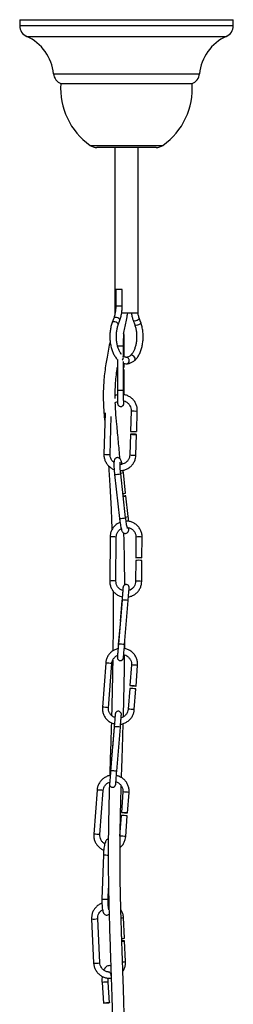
# Model space of a CAD drawing. Header units: millimetres. Extents: x 425 to 1011, y 286 to 740.
# Tile 38 of 41: x 950 to 968, y 483 to 566. Entities that reach past the tile are written whole.
import ezdxf

# ---------------------------------------------------------------- set-up
doc = ezdxf.new("R2010")
doc.units = ezdxf.units.MM

msp = doc.modelspace()

# ---------------------------------------------------------------- linework, layer by layer
at = {"color": 7, "linetype": 'Continuous', "lineweight": 25}
for p, q in [((949.831, 566.243), (949.831, 565.741)), ((949.831, 566.243), (967.831, 566.243)), ((967.831, 565.741), (967.831, 566.243)), ((953.295, 560.843), (964.366, 560.843)), ((961.327, 555.443), (956.334, 555.443)), ((957.857, 555.443), (957.857, 541.443)), ((959.805, 541.443), (959.805, 555.443)), ((957.923, 543.443), (957.923, 542.043)), ((958.469, 543.443), (957.923, 543.443)), ((958.469, 542.043), (958.469, 543.443)), ((959.805, 541.443), (958.411, 541.443)), ((957.758, 541.034), (957.626, 540.667)), ((958.139, 540.481), (958.272, 540.849)), ((959.39, 540.849), (959.522, 540.481)), ((960.036, 540.667), (959.903, 541.034)), ((958.586, 537.803), (958.586, 538.669)), ((958.632, 537.782), (958.633, 538.648)), ((958.066, 537.543), (958.064, 534.93)), ((958.584, 534.93), (958.585, 537.365)), ((959.147, 537.864), (959.144, 537.861)), ((958.63, 534.908), (958.631, 536.661)), ((958.631, 536.901), (958.631, 537.205)), ((959.222, 533.214), (959.168, 531.469)), ((959.688, 531.453), (959.742, 533.198)), ((957.037, 533.047), (956.927, 529.545)), ((957.447, 529.529), (957.546, 532.714)), ((959.16, 531.23), (959.106, 529.479)), ((959.626, 529.463), (959.68, 531.214)), ((957.825, 527.83), (958.241, 524.115)), ((958.757, 524.173), (958.342, 527.888)), ((958.758, 526.251), (958.564, 527.986)), ((958.98, 524.271), (958.785, 526.012)), ((957.45, 522.551), (957.418, 518.819)), ((957.938, 518.815), (957.97, 522.547)), ((959.629, 522.538), (959.613, 520.795)), ((960.133, 520.79), (960.149, 522.533)), ((959.611, 520.555), (959.596, 518.806)), ((960.116, 518.801), (960.131, 520.551)), ((958.453, 517.229), (958.151, 513.502)), ((958.444, 517.181), (958.303, 515.44)), ((958.67, 513.46), (958.971, 517.187)), ((958.284, 515.201), (958.142, 513.454)), ((958.284, 515.201), (958.289, 515.202)), ((958.682, 513.12), (958.69, 513.708)), ((957.075, 511.899), (956.797, 508.169)), ((957.315, 508.131), (957.594, 511.86)), ((959.249, 511.737), (959.119, 509.995)), ((959.637, 509.956), (959.767, 511.698)), ((959.101, 509.755), (958.971, 508.007)), ((959.489, 507.968), (959.62, 509.717)), ((957.796, 506.526), (957.494, 502.799)), ((957.787, 506.478), (957.646, 504.737)), ((958.012, 502.757), (958.314, 506.484)), ((957.626, 504.498), (957.485, 502.751)), ((957.626, 504.498), (957.632, 504.499)), ((956.352, 501.177), (956.074, 497.447)), ((956.593, 497.409), (956.871, 501.138)), ((958.526, 501.015), (958.396, 499.273)), ((958.915, 499.234), (959.045, 500.976)), ((958.378, 499.033), (958.248, 497.285)), ((958.767, 497.247), (958.897, 498.995)), ((956.887, 495.699), (956.764, 491.962)), ((957.283, 491.944), (957.315, 492.886)), ((957.339, 491.688), (957.282, 491.687)), ((955.883, 490.287), (956.062, 486.561)), ((956.582, 486.586), (956.402, 490.312)), ((958.66, 488.667), (958.576, 490.408)), ((958.756, 486.681), (958.671, 488.428)), ((956.768, 484.92), (956.886, 483.178)), ((957.404, 483.213), (957.287, 484.955))]:
    msp.add_line(p, q, dxfattribs=at)
at = {"color": 8, "linetype": 'Continuous', "lineweight": 25}
for p, q in [((949.831, 565.741), (967.831, 565.741)), ((950.417, 564.831), (967.245, 564.831)), ((952.684, 561.667), (964.978, 561.667)), ((955.754, 555.628), (961.907, 555.628)), ((958.469, 542.043), (957.923, 542.043)), ((958.444, 517.181), (958.449, 517.182)), ((957.787, 506.478), (957.792, 506.479)), ((957.284, 491.973), (957.331, 491.971))]:
    msp.add_line(p, q, dxfattribs=at)
at = {"color": 8, "linetype": 'Continuous', "lineweight": 25, "flags": 128}
for points in [[(958.139, 540.482), (958.141, 540.517), (958.111, 540.574), (958.046, 540.632), (957.956, 540.681), (957.855, 540.713), (957.758, 540.725), (957.68, 540.713), (957.633, 540.681), (957.626, 540.667)], [(958.272, 540.849), (958.274, 540.884), (958.243, 540.941), (958.178, 540.999), (958.088, 541.048), (957.987, 541.08), (957.89, 541.092), (957.812, 541.08), (957.765, 541.048), (957.758, 541.034)], [(959.903, 541.034), (959.905, 540.999), (959.875, 540.941), (959.81, 540.884), (959.72, 540.835), (959.619, 540.802), (959.522, 540.791), (959.444, 540.802), (959.397, 540.835), (959.39, 540.848)], [(960.036, 540.667), (960.038, 540.632), (960.008, 540.574), (959.943, 540.517), (959.853, 540.468), (959.752, 540.435), (959.655, 540.424), (959.577, 540.435), (959.53, 540.468), (959.523, 540.48)], [(959.495, 537.442), (959.526, 537.476), (959.555, 537.557), (959.549, 537.652), (959.508, 537.747), (959.438, 537.828), (959.35, 537.882), (959.258, 537.901), (959.175, 537.882), (959.147, 537.864)], [(958.67, 513.46), (958.67, 513.46), (958.65, 513.464), (958.594, 513.47), (958.511, 513.478), (958.412, 513.487), (958.312, 513.494), (958.228, 513.5), (958.171, 513.503), (958.151, 513.502), (958.151, 513.502)], [(958.012, 502.757), (958.012, 502.757), (957.993, 502.761), (957.937, 502.767), (957.853, 502.775), (957.754, 502.784), (957.655, 502.791), (957.571, 502.797), (957.514, 502.8), (957.494, 502.799), (957.494, 502.799)], [(956.768, 484.92), (956.768, 484.92), (956.789, 484.924)]]:
    msp.add_lwpolyline(points, dxfattribs=at)
at = {"color": 7, "linetype": 'Continuous', "lineweight": 25, "flags": 128}
for points in [[(958.585, 536.903), (958.609, 536.902), (958.631, 536.901), (958.613, 536.9), (958.585, 536.9)], [(959.416, 531.233), (959.316, 531.235), (959.233, 531.235), (959.178, 531.233), (959.161, 531.23), (959.182, 531.225), (959.24, 531.22), (959.325, 531.215), (959.425, 531.211), (959.524, 531.209), (959.607, 531.208), (959.662, 531.21), (959.68, 531.214), (959.659, 531.219), (959.601, 531.224), (959.515, 531.229), (959.416, 531.233)], [(958.555, 525.978), (958.6, 525.983), (958.69, 525.995), (958.754, 526.005), (958.784, 526.011), (958.774, 526.014), (958.727, 526.011), (958.65, 526.005), (958.553, 525.995)], [(959.883, 520.775), (959.783, 520.777), (959.696, 520.781), (959.637, 520.787), (959.614, 520.794), (959.63, 520.8), (959.683, 520.805), (959.765, 520.809), (959.864, 520.809), (959.964, 520.807), (960.05, 520.803), (960.11, 520.797), (960.133, 520.791), (960.117, 520.784), (960.064, 520.779), (959.982, 520.776), (959.883, 520.775)], [(958.308, 515.438), (958.303, 515.44), (958.308, 515.441)], [(959.381, 509.973), (959.282, 509.981), (959.197, 509.987), (959.14, 509.992), (959.119, 509.995), (959.138, 509.994), (959.193, 509.99), (959.276, 509.985), (959.375, 509.977), (959.475, 509.97), (959.56, 509.963), (959.617, 509.958), (959.637, 509.956), (959.619, 509.957), (959.563, 509.96), (959.48, 509.966), (959.381, 509.973)], [(957.651, 504.736), (957.646, 504.737), (957.651, 504.738)], [(958.658, 499.251), (958.559, 499.259), (958.474, 499.266), (958.417, 499.27), (958.396, 499.273), (958.415, 499.272), (958.47, 499.269), (958.554, 499.263), (958.653, 499.256), (958.752, 499.248), (958.837, 499.241), (958.894, 499.236), (958.915, 499.234), (958.896, 499.235), (958.841, 499.238), (958.757, 499.244), (958.658, 499.251)], [(958.437, 488.399), (958.497, 488.403), (958.584, 488.41), (958.645, 488.419), (958.671, 488.427), (958.657, 488.433), (958.606, 488.437), (958.525, 488.437), (958.427, 488.434)], [(956.906, 483.182), (956.963, 483.187), (957.047, 483.194), (957.146, 483.201), (957.246, 483.207), (957.329, 483.212), (957.385, 483.214), (957.404, 483.213), (957.384, 483.209), (957.327, 483.203), (957.243, 483.196), (957.144, 483.189), (957.044, 483.183), (956.961, 483.179), (956.905, 483.177), (956.886, 483.178), (956.906, 483.182)]]:
    msp.add_lwpolyline(points, dxfattribs=at)
at = {"color": 7, "linetype": 'Continuous', "lineweight": 25}
for centre, radius, start, end in [((950.831, 565.741), 1, 180, 245.56129), ((966.831, 565.741), 1, 294.43871, 0), ((948.804, 561.281), 3.899, 5.6827, 65.56129), ((968.858, 561.281), 3.899, 114.43871, 174.3173), ((953.679, 561.766), 1, 185.6827, 247.44597), ((963.983, 561.766), 1, 292.55403, 354.3173), ((959.174, 560.428), 5.893, 175.96232, 234.52544), ((958.487, 560.428), 5.893, 305.47456, 4.03768), ((956.334, 556.443), 1, 234.52544, 270), ((961.327, 556.443), 1, 270, 305.47456), ((958.811, 537.419), 0.249, 270.64593, 5.34472), ((958.816, 537.414), 0.245, 273.32465, 6.71018), ((958.595, 536.248), 0.415, 84.99132, 91.36911), ((959.496, 533.647), 2.202, 261.43094, 274.99177), ((958.431, 527.654), 1.441, 273.90254, 283.15125), ((959.86, 519.203), 1.375, 78.60419, 100.40416), ((958.492, 498.095), 11.677, 84.45663, 87.00842), ((957.769, 487.373), 11.677, 84.45663, 87.00842), ((958.463, 489.301), 0.663, 267.09461, 287.25835)]:
    msp.add_arc(centre, radius, start, end, dxfattribs=at)
at = {"color": 8, "linetype": 'Continuous', "lineweight": 25}
for centre, radius, start, end in [((958.315, 528.746), 9.927, 88.43469, 91.43003), ((958.597, 538.238), 0.412, 85.06738, 91.23967), ((958.286, 537.71), 0.29, 308.12386, 18.54442), ((958.317, 525.578), 9.355, 88.36485, 91.55004), ((958.596, 534.518), 0.392, 85.03082, 91.15507), ((959.551, 535.396), 2.207, 261.44885, 274.98233), ((957.253, 531.651), 2.131, 261.20377, 275.21894), ((959.434, 531.657), 2.202, 261.43094, 274.99177), ((957.783, 530.541), 2.711, 270.8874, 281.89266), ((958.237, 529.386), 1.438, 273.9213, 283.1483), ((958.198, 526.835), 2.72, 270.90114, 281.86994), ((958.652, 525.675), 1.442, 273.90543, 283.14653), ((957.698, 521.158), 1.415, 78.9184, 100.08995), ((959.877, 521.185), 1.375, 78.60419, 100.40416), ((957.666, 517.422), 1.419, 78.95262, 100.0713), ((959.845, 517.454), 1.375, 78.60031, 100.40513), ((958.333, 512.523), 4.708, 82.20232, 88.53442), ((956.435, 499.824), 12.091, 84.50041, 86.96464), ((958.639, 500.076), 11.677, 84.45663, 87.00842), ((956.155, 496.078), 12.108, 84.50268, 86.96353), ((958.361, 496.343), 11.68, 84.45662, 87.00769), ((957.675, 501.82), 4.708, 82.20232, 88.53442), ((955.712, 489.102), 12.091, 84.50041, 86.96464), ((957.917, 489.354), 11.677, 84.45663, 87.00842), ((955.433, 485.356), 12.108, 84.50268, 86.96353), ((957.359, 482.05), 15.261, 84.70932, 86.48163), ((957.36, 502.282), 6.6, 265.88944, 269.40191), ((957.222, 497.968), 6.024, 265.63394, 270.581), ((956.079, 491.609), 1.336, 261.53602, 283.97174), ((958.395, 490.986), 0.606, 268.08401, 287.36274), ((956.259, 487.88), 1.334, 261.5199, 284.00119), ((958.544, 487.365), 0.715, 266.23035, 287.21079), ((957.343, 480.067), 4.889, 90.6593, 96.51577)]:
    msp.add_arc(centre, radius, start, end, dxfattribs=at)
at = {"color": 7, "linetype": 'Continuous', "lineweight": 25}
for points, knots in [([(957.923, 542.043), (957.922, 541.986), (957.92, 541.818), (957.89, 541.543), (957.833, 541.261), (957.78, 541.101), (957.758, 541.034)], [0, 0, 0, 0, 0.160164, 0.468667, 0.776343, 1, 1, 1, 1]), ([(958.272, 540.849), (958.291, 540.907), (958.348, 541.074), (958.416, 541.374), (958.462, 541.719), (958.467, 541.944), (958.469, 542.043)], [0, 0, 0, 0, 0.160458, 0.462669, 0.763834, 1, 1, 1, 1]), ([(958.59, 539.697), (958.624, 539.865), (958.731, 540.387), (958.849, 540.968), (958.922, 541.383), (958.933, 541.443)], [0, 0, 0, 0, 0.29075, 0.898819, 1, 1, 1, 1]), ([(959.241, 541.443), (959.261, 541.331), (959.298, 541.124), (959.361, 540.936), (959.39, 540.849)], [0, 0, 0, 0, 0.5371911, 1, 1, 1, 1]), ([(959.903, 541.034), (959.887, 541.081), (959.843, 541.21), (959.813, 541.355), (959.794, 541.447)], [0, 0, 0, 0, 0.366409, 1, 1, 1, 1]), ([(957.626, 540.667), (957.606, 540.609), (957.549, 540.441), (957.48, 540.141), (957.433, 539.77), (957.423, 539.39), (957.449, 539.013), (957.511, 538.648), (957.608, 538.305), (957.74, 537.99), (957.905, 537.717), (958.035, 537.559), (958.109, 537.493), (958.112, 537.491)], [0, 0, 0, 0, 0.055334, 0.159552, 0.263409, 0.367044, 0.470692, 0.574551, 0.678867, 0.783919, 0.88992, 0.996756, 1, 1, 1, 1]), ([(959.495, 537.442), (959.533, 537.477), (959.64, 537.573), (959.795, 537.772), (959.95, 538.048), (960.074, 538.366), (960.165, 538.715), (960.22, 539.083), (960.239, 539.462), (960.222, 539.84), (960.168, 540.209), (960.1, 540.483), (960.049, 540.629), (960.036, 540.667)], [0, 0, 0, 0, 0.055632, 0.154981, 0.255998, 0.357894, 0.45949, 0.560675, 0.661594, 0.762468, 0.863505, 0.964922, 1, 1, 1, 1]), ([(958.422, 537.959), (958.387, 538.001), (958.308, 538.095), (958.197, 538.304), (958.098, 538.566), (958.025, 538.863), (957.981, 539.184), (957.969, 539.517), (957.99, 539.849), (958.041, 540.16), (958.098, 540.366), (958.134, 540.466), (958.139, 540.481)], [0, 0, 0, 0, 0.0886339, 0.199387, 0.3104006, 0.4223044, 0.535016, 0.6482381, 0.7616271, 0.8747596, 0.9809845, 1, 1, 1, 1]), ([(958.633, 538.648), (958.633, 538.694), (958.633, 538.828), (958.631, 539.046), (958.629, 539.283), (958.625, 539.484), (958.62, 539.643), (958.617, 539.725), (958.611, 539.772), (958.608, 539.788)], [0, 0, 0, 0, 0.085454, 0.248983, 0.412906, 0.577168, 0.742306, 0.910426, 1, 1, 1, 1]), ([(959.522, 540.481), (959.539, 540.434), (959.586, 540.296), (959.644, 540.041), (959.684, 539.718), (959.692, 539.385), (959.667, 539.054), (959.61, 538.74), (959.526, 538.454), (959.417, 538.207), (959.295, 538.013), (959.201, 537.91), (959.153, 537.868), (959.145, 537.862)], [0, 0, 0, 0, 0.05404, 0.157874, 0.262367, 0.367294, 0.472335, 0.577083, 0.681182, 0.784309, 0.88626, 0.98293, 1, 1, 1, 1]), ([(957.449, 539.102), (957.403, 538.877), (957.312, 538.426), (957.193, 537.779), (957.085, 537.133), (956.996, 536.501), (956.928, 535.862), (956.882, 535.19), (956.866, 534.465), (956.888, 533.67), (956.939, 532.89), (956.986, 532.374), (957.008, 532.127)], [0, 0, 0, 0, 0.093144, 0.185953, 0.265659, 0.35667, 0.442708, 0.524884, 0.632122, 0.748756, 0.880035, 1, 1, 1, 1]), ([(958.586, 538.669), (958.586, 538.715), (958.587, 538.847), (958.588, 539.061), (958.591, 539.292), (958.595, 539.485), (958.599, 539.618), (958.603, 539.689), (958.604, 539.698), (958.604, 539.701)], [0, 0, 0, 0, 0.0908658, 0.2646804, 0.4386189, 0.6120678, 0.7842343, 0.924642, 1, 1, 1, 1]), ([(958.847, 537.715), (958.824, 537.718), (958.757, 537.725), (958.67, 537.753), (958.603, 537.802), (958.586, 537.814)], [0, 0, 0, 0, 0.272202, 0.817013, 1, 1, 1, 1]), ([(959.145, 537.862), (959.12, 537.842), (959.044, 537.784), (958.932, 537.731), (958.851, 537.72), (958.815, 537.715)], [0, 0, 0, 0, 0.218896, 0.649674, 1, 1, 1, 1]), ([(959.059, 537.443), (959.059, 537.445), (959.059, 537.477), (959.049, 537.54), (959.01, 537.621), (958.95, 537.681), (958.891, 537.712), (958.854, 537.712), (958.843, 537.712)], [0, 0, 0, 0, 0.014097, 0.236939, 0.459783, 0.682581, 0.905255, 1, 1, 1, 1]), ([(958.847, 537.17), (958.898, 537.175), (959.031, 537.19), (959.239, 537.265), (959.4, 537.365), (959.482, 537.432), (959.495, 537.442)], [0, 0, 0, 0, 0.219938, 0.575425, 0.934037, 1, 1, 1, 1]), ([(957.877, 534.259), (957.876, 534.582), (957.875, 535.113), (957.937, 535.908), (957.999, 536.462), (958.05, 536.793), (958.065, 536.894)], [0, 0, 0, 0, 0.3846193, 0.6310248, 0.8879003, 1, 1, 1, 1]), ([(958.585, 537.216), (958.648, 537.198), (958.724, 537.176), (958.801, 537.171), (958.815, 537.17)], [0, 0, 0, 0, 0.82775, 1, 1, 1, 1]), ([(958.064, 534.93), (958.064, 534.884), (958.064, 534.75), (958.065, 534.533), (958.067, 534.296), (958.071, 534.093), (958.075, 533.937), (958.081, 533.848), (958.084, 533.806), (958.094, 533.76), (958.111, 533.712), (958.147, 533.657), (958.208, 533.603), (958.291, 533.569), (958.385, 533.566), (958.467, 533.594), (958.527, 533.638), (958.565, 533.685), (958.587, 533.728), (958.598, 533.762), (958.604, 533.786), (958.608, 533.813), (958.613, 533.857), (958.616, 533.921), (958.619, 534.005), (958.62, 534.034)], [0, 0, 0, 0, 0.045939, 0.133849, 0.221972, 0.310277, 0.399053, 0.489431, 0.539377, 0.558909, 0.575152, 0.598673, 0.625373, 0.655928, 0.687632, 0.717296, 0.74127, 0.761672, 0.778892, 0.792611, 0.805271, 0.823159, 0.863749, 0.953466, 1, 1, 1, 1]), ([(958.6, 533.878), (958.6, 533.879), (958.6, 533.882), (958.597, 533.925), (958.593, 534.019), (958.589, 534.175), (958.586, 534.381), (958.584, 534.619), (958.584, 534.807), (958.584, 534.91), (958.584, 534.93)], [0, 0, 0, 0, 0.047243, 0.152781, 0.294992, 0.457914, 0.627014, 0.797908, 0.960743, 1, 1, 1, 1]), ([(958.628, 534.568), (958.629, 534.643), (958.63, 534.755), (958.63, 534.871), (958.63, 534.908)], [0, 0, 0, 0, 0.6788362, 1, 1, 1, 1]), ([(958.065, 534.546), (958.06, 534.545), (957.995, 534.536), (957.935, 534.506), (957.88, 534.479)], [0, 0, 0, 0, 0.078829, 1, 1, 1, 1]), ([(957.89, 533.89), (957.905, 533.904), (957.964, 533.96), (958.041, 533.987), (958.098, 534.008)], [0, 0, 0, 0, 0.25024, 1, 1, 1, 1]), ([(959.742, 533.198), (959.742, 533.254), (959.741, 533.408), (959.688, 533.656), (959.569, 533.925), (959.393, 534.161), (959.172, 534.355), (958.913, 534.492), (958.712, 534.564), (958.6, 534.57), (958.585, 534.57)], [0, 0, 0, 0, 0.086248, 0.234581, 0.383101, 0.531616, 0.68013, 0.828646, 0.977168, 1, 1, 1, 1]), ([(958.593, 534.044), (958.593, 534.044), (958.67, 534.036), (958.812, 533.962), (958.996, 533.827), (959.132, 533.638), (959.214, 533.429), (959.22, 533.283), (959.222, 533.214)], [0, 0, 0, 0, 0.002023, 0.205566, 0.409143, 0.612759, 0.816407, 1, 1, 1, 1]), ([(958.275, 529.167), (958.236, 529.649), (958.154, 530.64), (958.028, 531.94), (957.926, 533.014), (957.9, 533.654), (957.889, 533.909)], [0, 0, 0, 0, 0.296666, 0.610345, 0.844635, 1, 1, 1, 1]), ([(956.927, 529.545), (956.928, 529.489), (956.929, 529.335), (956.982, 529.087), (957.101, 528.819), (957.276, 528.581), (957.499, 528.393), (957.675, 528.281), (957.778, 528.252), (957.787, 528.249)], [0, 0, 0, 0, 0.102273, 0.278166, 0.45428, 0.63039, 0.806498, 0.982608, 1, 1, 1, 1]), ([(957.777, 528.851), (957.744, 528.875), (957.649, 528.943), (957.539, 529.106), (957.456, 529.314), (957.45, 529.46), (957.447, 529.529)], [0, 0, 0, 0, 0.1545, 0.445869, 0.737283, 1, 1, 1, 1]), ([(958.454, 528.702), (958.446, 528.741), (958.423, 528.851), (958.387, 528.974), (958.348, 529.072), (958.296, 529.154), (958.219, 529.219), (958.12, 529.256), (958.011, 529.25), (957.919, 529.207), (957.857, 529.145), (957.819, 529.079), (957.796, 529.009), (957.779, 528.915), (957.77, 528.776), (957.77, 528.573), (957.78, 528.337), (957.798, 528.082), (957.816, 527.911), (957.825, 527.83)], [0, 0, 0, 0, 0.050138, 0.141292, 0.214635, 0.261178, 0.29751, 0.334676, 0.372472, 0.408686, 0.43981, 0.470974, 0.50941, 0.566271, 0.658762, 0.744096, 0.833744, 0.921351, 1, 1, 1, 1]), ([(959.106, 529.479), (959.103, 529.444), (959.096, 529.334), (959.039, 529.152), (958.914, 528.958), (958.74, 528.803), (958.531, 528.709), (958.374, 528.667), (958.294, 528.676), (958.29, 528.677)], [0, 0, 0, 0, 0.082713, 0.26396, 0.44564, 0.627289, 0.808911, 0.990518, 1, 1, 1, 1]), ([(958.316, 528.157), (958.321, 528.157), (958.423, 528.15), (958.623, 528.194), (958.898, 528.294), (959.143, 528.457), (959.349, 528.668), (959.503, 528.918), (959.601, 529.188), (959.618, 529.374), (959.626, 529.463)], [0, 0, 0, 0, 0.007529, 0.151037, 0.294553, 0.438075, 0.581599, 0.72512, 0.868637, 1, 1, 1, 1]), ([(957.32, 528.558), (957.361, 527.971), (957.447, 526.735), (957.537, 524.915), (957.578, 523.678), (957.596, 523.14)], [0, 0, 0, 0, 0.33864, 0.712368, 1, 1, 1, 1]), ([(958.342, 527.888), (958.337, 527.932), (958.323, 528.061), (958.305, 528.272), (958.292, 528.501), (958.289, 528.686), (958.292, 528.809), (958.3, 528.875), (958.301, 528.878), (958.301, 528.879)], [0, 0, 0, 0, 0.0958896, 0.2792391, 0.4621506, 0.6429645, 0.8001986, 0.9312822, 1, 1, 1, 1]), ([(958.564, 527.986), (958.559, 528.033), (958.551, 528.101), (958.542, 528.167), (958.539, 528.188)], [0, 0, 0, 0, 0.680333, 1, 1, 1, 1]), ([(958.241, 524.115), (958.246, 524.069), (958.262, 523.933), (958.292, 523.715), (958.332, 523.479), (958.375, 523.276), (958.418, 523.126), (958.457, 523.029), (958.508, 522.947), (958.585, 522.881), (958.685, 522.845), (958.794, 522.851), (958.885, 522.894), (958.948, 522.956), (958.986, 523.022), (959.009, 523.092), (959.026, 523.183), (959.03, 523.275), (959.033, 523.331)], [0, 0, 0, 0, 0.049619, 0.14465, 0.240233, 0.336957, 0.436823, 0.517176, 0.568166, 0.60797, 0.648688, 0.690096, 0.729771, 0.76387, 0.798012, 0.840122, 0.902417, 1, 1, 1, 1]), ([(958.923, 523.266), (958.923, 523.267), (958.921, 523.27), (958.903, 523.319), (958.877, 523.419), (958.843, 523.577), (958.808, 523.784), (958.779, 523.99), (958.763, 524.123), (958.757, 524.173)], [0, 0, 0, 0, 0.064324, 0.184478, 0.335007, 0.509245, 0.69527, 0.886321, 1, 1, 1, 1]), ([(959.016, 523.872), (959.012, 523.924), (959.003, 524.053), (958.989, 524.189), (958.98, 524.271)], [0, 0, 0, 0, 0.403496, 1, 1, 1, 1]), ([(958.285, 523.778), (958.241, 523.762), (958.107, 523.712), (957.91, 523.566), (957.709, 523.352), (957.56, 523.098), (957.468, 522.827), (957.456, 522.64), (957.45, 522.551)], [0, 0, 0, 0, 0.088019, 0.273589, 0.459171, 0.64475, 0.830315, 1, 1, 1, 1]), ([(957.97, 522.547), (957.972, 522.581), (957.977, 522.692), (958.029, 522.875), (958.151, 523.069), (958.276, 523.199), (958.365, 523.241), (958.385, 523.251)], [0, 0, 0, 0, 0.121725, 0.388486, 0.655824, 0.923038, 1, 1, 1, 1]), ([(960.149, 522.533), (960.147, 522.59), (960.142, 522.743), (960.084, 522.99), (959.959, 523.255), (959.778, 523.487), (959.552, 523.675), (959.291, 523.808), (959.034, 523.883), (958.865, 523.883), (958.795, 523.884)], [0, 0, 0, 0, 0.07954, 0.21632, 0.353263, 0.490194, 0.627118, 0.764044, 0.900982, 1, 1, 1, 1]), ([(958.894, 523.357), (958.924, 523.356), (959.03, 523.351), (959.201, 523.277), (959.388, 523.143), (959.528, 522.96), (959.615, 522.752), (959.624, 522.607), (959.629, 522.538)], [0, 0, 0, 0, 0.0731619, 0.2619968, 0.4509204, 0.6399383, 0.8290275, 1, 1, 1, 1]), ([(958.69, 518.506), (958.683, 519.149), (958.667, 520.561), (958.638, 522.023), (958.608, 522.824), (958.606, 522.88)], [0, 0, 0, 0, 0.437606, 0.960372, 1, 1, 1, 1]), ([(957.418, 518.819), (957.419, 518.763), (957.424, 518.609), (957.483, 518.363), (957.608, 518.098), (957.788, 517.865), (958.014, 517.679), (958.247, 517.552), (958.409, 517.516), (958.475, 517.501)], [0, 0, 0, 0, 0.09255, 0.251704, 0.411048, 0.570377, 0.729698, 0.889022, 1, 1, 1, 1]), ([(958.517, 518.028), (958.467, 518.044), (958.344, 518.083), (958.179, 518.212), (958.038, 518.392), (957.952, 518.601), (957.942, 518.746), (957.938, 518.815)], [0, 0, 0, 0, 0.149628, 0.367317, 0.585115, 0.802995, 1, 1, 1, 1]), ([(958.536, 518.279), (958.536, 518.279), (958.536, 518.278), (958.534, 518.248), (958.528, 518.171), (958.517, 518.028), (958.502, 517.832), (958.483, 517.6), (958.466, 517.392), (958.456, 517.267), (958.453, 517.229)], [0, 0, 0, 0, 0.028709, 0.126595, 0.272522, 0.43458, 0.598779, 0.763356, 0.928036, 1, 1, 1, 1]), ([(958.971, 517.187), (958.975, 517.232), (958.986, 517.365), (959.003, 517.579), (959.021, 517.81), (959.037, 518.003), (959.048, 518.148), (959.053, 518.222), (959.055, 518.247), (959.056, 518.257), (959.056, 518.265), (959.056, 518.274), (959.055, 518.296), (959.048, 518.345), (959.021, 518.409), (958.965, 518.474), (958.888, 518.519), (958.796, 518.536), (958.709, 518.52), (958.642, 518.483), (958.596, 518.44), (958.567, 518.397), (958.551, 518.359), (958.543, 518.331), (958.54, 518.315), (958.538, 518.308), (958.538, 518.301), (958.537, 518.293), (958.535, 518.276), (958.53, 518.217), (958.522, 518.126), (958.515, 518.046), (958.514, 518.029)], [0, 0, 0, 0, 0.043052, 0.125426, 0.207952, 0.290501, 0.373106, 0.455906, 0.497899, 0.512322, 0.518578, 0.523168, 0.52834, 0.542318, 0.568316, 0.593495, 0.621459, 0.65098, 0.67992, 0.702932, 0.722268, 0.738521, 0.751662, 0.761175, 0.766179, 0.769797, 0.774594, 0.783826, 0.812905, 0.892406, 0.976853, 1, 1, 1, 1]), ([(958.991, 517.49), (959.041, 517.497), (959.187, 517.518), (959.415, 517.619), (959.657, 517.785), (959.858, 518.001), (960.006, 518.254), (960.098, 518.526), (960.11, 518.712), (960.116, 518.801)], [0, 0, 0, 0, 0.080464, 0.23592, 0.391396, 0.546881, 0.702363, 0.857834, 1, 1, 1, 1]), ([(959.596, 518.806), (959.595, 518.771), (959.589, 518.661), (959.537, 518.478), (959.417, 518.279), (959.245, 518.128), (959.111, 518.043), (959.036, 518.028), (959.035, 518.028)], [0, 0, 0, 0, 0.102228, 0.32626, 0.550776, 0.775189, 0.999522, 1, 1, 1, 1]), ([(957.695, 518.003), (957.698, 517.327), (957.705, 515.914), (957.697, 514.212), (957.684, 513.199), (957.68, 512.919)], [0, 0, 0, 0, 0.398728, 0.833774, 1, 1, 1, 1]), ([(958.47, 517.502), (958.468, 517.478), (958.46, 517.376), (958.451, 517.266), (958.444, 517.181)], [0, 0, 0, 0, 0.232001, 1, 1, 1, 1]), ([(958.07, 512.542), (958.069, 512.528), (958.064, 512.465), (958.06, 512.42), (958.059, 512.394), (958.058, 512.384), (958.058, 512.376), (958.058, 512.367), (958.059, 512.345), (958.066, 512.296), (958.093, 512.232), (958.149, 512.167), (958.226, 512.122), (958.318, 512.105), (958.405, 512.121), (958.472, 512.157), (958.517, 512.201), (958.546, 512.244), (958.563, 512.281), (958.571, 512.31), (958.574, 512.325), (958.575, 512.333), (958.576, 512.34), (958.577, 512.348), (958.579, 512.365), (958.584, 512.422), (958.595, 512.552), (958.61, 512.735), (958.629, 512.958), (958.649, 513.205), (958.663, 513.376), (958.67, 513.46)], [0, 0, 0, 0, 0.023985, 0.110814, 0.154851, 0.169976, 0.176536, 0.181349, 0.186773, 0.201431, 0.228694, 0.255099, 0.284423, 0.31538, 0.345729, 0.369861, 0.390138, 0.407181, 0.420962, 0.430938, 0.436185, 0.43998, 0.44501, 0.454691, 0.485185, 0.568554, 0.657111, 0.743934, 0.830542, 0.917097, 1, 1, 1, 1]), ([(958.151, 513.502), (958.148, 513.456), (958.137, 513.324), (958.119, 513.108), (958.1, 512.872), (958.083, 512.671), (958.07, 512.517), (958.063, 512.438), (958.06, 512.406), (958.06, 512.404), (958.06, 512.404)], [0, 0, 0, 0, 0.083409, 0.242996, 0.402846, 0.562651, 0.722338, 0.881621, 0.960275, 1, 1, 1, 1]), ([(958.142, 513.454), (958.138, 513.408), (958.129, 513.291), (958.12, 513.179), (958.115, 513.111)], [0, 0, 0, 0, 0.388639, 1, 1, 1, 1]), ([(958.12, 513.113), (958.031, 513.087), (957.848, 513.035), (957.601, 512.883), (957.386, 512.682), (957.221, 512.438), (957.111, 512.173), (957.087, 511.987), (957.075, 511.899)], [0, 0, 0, 0, 0.161471, 0.332046, 0.502622, 0.673198, 0.843775, 1, 1, 1, 1]), ([(957.594, 511.86), (957.598, 511.895), (957.61, 512.005), (957.674, 512.184), (957.809, 512.371), (957.948, 512.495), (958.046, 512.533), (958.072, 512.543)], [0, 0, 0, 0, 0.119014, 0.379763, 0.641163, 0.902565, 1, 1, 1, 1]), ([(958.568, 507.357), (958.57, 507.41), (958.591, 508.119), (958.625, 509.551), (958.66, 511.245), (958.672, 512.27), (958.676, 512.586)], [0, 0, 0, 0, 0.031744, 0.424283, 0.822523, 1, 1, 1, 1]), ([(958.596, 512.603), (958.617, 512.601), (958.713, 512.589), (958.871, 512.505), (959.049, 512.359), (959.177, 512.165), (959.249, 511.952), (959.249, 511.806), (959.249, 511.737)], [0, 0, 0, 0, 0.052995, 0.24626, 0.439528, 0.632797, 0.826065, 1, 1, 1, 1]), ([(959.767, 511.698), (959.77, 511.755), (959.775, 511.908), (959.733, 512.158), (959.625, 512.432), (959.461, 512.676), (959.248, 512.88), (958.996, 513.029), (958.786, 513.111), (958.663, 513.122), (958.637, 513.125)], [0, 0, 0, 0, 0.0848, 0.230662, 0.376711, 0.52276, 0.668809, 0.814857, 0.960905, 1, 1, 1, 1]), ([(957.67, 512.14), (957.668, 511.965), (957.658, 511.1), (957.625, 509.588), (957.593, 508.204), (957.573, 507.523), (957.571, 507.476)], [0, 0, 0, 0, 0.109892, 0.544961, 0.968216, 1, 1, 1, 1]), ([(956.797, 508.169), (956.795, 508.113), (956.789, 507.959), (956.831, 507.709), (956.939, 507.435), (957.103, 507.191), (957.317, 506.989), (957.557, 506.838), (957.733, 506.787), (957.815, 506.763)], [0, 0, 0, 0, 0.089947, 0.244661, 0.399575, 0.554488, 0.709401, 0.864313, 1, 1, 1, 1]), ([(957.857, 507.296), (957.803, 507.317), (957.677, 507.367), (957.516, 507.511), (957.387, 507.702), (957.315, 507.916), (957.315, 508.061), (957.315, 508.131)], [0, 0, 0, 0, 0.164014, 0.378371, 0.592729, 0.807086, 1, 1, 1, 1]), ([(957.879, 507.577), (957.879, 507.576), (957.879, 507.575), (957.877, 507.545), (957.871, 507.468), (957.86, 507.325), (957.844, 507.13), (957.826, 506.897), (957.809, 506.689), (957.799, 506.564), (957.796, 506.526)], [0, 0, 0, 0, 0.028709, 0.126595, 0.272522, 0.43458, 0.598779, 0.763356, 0.928036, 1, 1, 1, 1]), ([(958.314, 506.484), (958.318, 506.53), (958.328, 506.662), (958.346, 506.876), (958.364, 507.107), (958.379, 507.3), (958.39, 507.445), (958.396, 507.519), (958.398, 507.544), (958.398, 507.554), (958.398, 507.562), (958.398, 507.572), (958.398, 507.594), (958.39, 507.642), (958.363, 507.706), (958.308, 507.771), (958.231, 507.816), (958.139, 507.833), (958.052, 507.817), (957.984, 507.781), (957.939, 507.737), (957.91, 507.694), (957.893, 507.657), (957.885, 507.628), (957.882, 507.613), (957.881, 507.605), (957.88, 507.598), (957.879, 507.59), (957.877, 507.573), (957.872, 507.514), (957.864, 507.416), (957.856, 507.325), (957.854, 507.297)], [0, 0, 0, 0, 0.042492, 0.123796, 0.205249, 0.286725, 0.368256, 0.449979, 0.491427, 0.505663, 0.511837, 0.516368, 0.521472, 0.535268, 0.560929, 0.585781, 0.613381, 0.642518, 0.671082, 0.693795, 0.71288, 0.728921, 0.741891, 0.751281, 0.756219, 0.759791, 0.764525, 0.773637, 0.802338, 0.880806, 0.964155, 1, 1, 1, 1]), ([(958.33, 506.739), (958.363, 506.742), (958.494, 506.753), (958.711, 506.835), (958.964, 506.983), (959.178, 507.186), (959.343, 507.429), (959.453, 507.694), (959.477, 507.88), (959.489, 507.968)], [0, 0, 0, 0, 0.055116, 0.214835, 0.374554, 0.534274, 0.693995, 0.853717, 1, 1, 1, 1]), ([(958.971, 508.007), (958.967, 507.973), (958.954, 507.862), (958.889, 507.683), (958.756, 507.495), (958.581, 507.348), (958.441, 507.298), (958.374, 507.274)], [0, 0, 0, 0, 0.103794, 0.331198, 0.559169, 0.787142, 1, 1, 1, 1]), ([(957.553, 506.857), (957.542, 506.469), (957.513, 505.428), (957.464, 503.936), (957.431, 502.865), (957.416, 502.396)], [0, 0, 0, 0, 0.250314, 0.671382, 1, 1, 1, 1]), ([(957.81, 506.765), (957.809, 506.752), (957.801, 506.661), (957.793, 506.563), (957.787, 506.478)], [0, 0, 0, 0, 0.134532, 1, 1, 1, 1]), ([(958.411, 502.214), (958.426, 502.712), (958.46, 503.801), (958.51, 505.331), (958.54, 506.383), (958.552, 506.791)], [0, 0, 0, 0, 0.339388, 0.74361, 1, 1, 1, 1]), ([(957.457, 502.4), (957.442, 502.399), (957.33, 502.389), (957.131, 502.309), (956.878, 502.163), (956.664, 501.959), (956.499, 501.716), (956.389, 501.451), (956.364, 501.266), (956.352, 501.177)], [0, 0, 0, 0, 0.025347, 0.190097, 0.354849, 0.519601, 0.684354, 0.849108, 1, 1, 1, 1]), ([(957.413, 501.848), (957.412, 501.831), (957.406, 501.764), (957.403, 501.717), (957.401, 501.691), (957.401, 501.681), (957.4, 501.673), (957.4, 501.664), (957.401, 501.642), (957.408, 501.593), (957.436, 501.529), (957.491, 501.464), (957.568, 501.419), (957.66, 501.402), (957.747, 501.418), (957.814, 501.455), (957.86, 501.498), (957.889, 501.541), (957.906, 501.579), (957.914, 501.607), (957.917, 501.623), (957.918, 501.63), (957.919, 501.637), (957.92, 501.645), (957.921, 501.663), (957.927, 501.719), (957.938, 501.849), (957.953, 502.033), (957.971, 502.255), (957.992, 502.502), (958.005, 502.673), (958.012, 502.757)], [0, 0, 0, 0, 0.029277, 0.115635, 0.159434, 0.174476, 0.181001, 0.185789, 0.191182, 0.205761, 0.232876, 0.259138, 0.288303, 0.319093, 0.349277, 0.373278, 0.393445, 0.410395, 0.424101, 0.434024, 0.439242, 0.443016, 0.448019, 0.457648, 0.487977, 0.570894, 0.65897, 0.745322, 0.831461, 0.917547, 1, 1, 1, 1]), ([(957.494, 502.799), (957.49, 502.754), (957.479, 502.621), (957.462, 502.405), (957.442, 502.169), (957.426, 501.969), (957.413, 501.815), (957.406, 501.735), (957.403, 501.703), (957.403, 501.702), (957.403, 501.701)], [0, 0, 0, 0, 0.083409, 0.242996, 0.402846, 0.562651, 0.722338, 0.881621, 0.960275, 1, 1, 1, 1]), ([(957.485, 502.751), (957.481, 502.706), (957.471, 502.585), (957.462, 502.471), (957.457, 502.4)], [0, 0, 0, 0, 0.380079, 1, 1, 1, 1]), ([(959.045, 500.976), (959.047, 501.033), (959.053, 501.187), (959.01, 501.437), (958.903, 501.71), (958.738, 501.954), (958.525, 502.159), (958.273, 502.305), (958.086, 502.384), (957.986, 502.395), (957.983, 502.395)], [0, 0, 0, 0, 0.087804, 0.238831, 0.390053, 0.541275, 0.692496, 0.843717, 0.994938, 1, 1, 1, 1]), ([(956.871, 501.138), (956.875, 501.173), (956.887, 501.283), (956.952, 501.462), (957.086, 501.65), (957.244, 501.786), (957.365, 501.83), (957.413, 501.848)], [0, 0, 0, 0, 0.110369, 0.352177, 0.594589, 0.837003, 1, 1, 1, 1]), ([(957.399, 501.842), (957.385, 501.375), (957.356, 500.391), (957.322, 498.934), (957.297, 497.437), (957.287, 495.965), (957.291, 494.549), (957.306, 493.276), (957.327, 492.152), (957.351, 491.169), (957.377, 490.252), (957.404, 489.37), (957.433, 488.477), (957.466, 487.51), (957.503, 486.465), (957.543, 485.297), (957.585, 483.993), (957.627, 482.542), (957.662, 481.037), (957.686, 479.572), (957.697, 478.202), (957.696, 476.931), (957.686, 475.817), (957.669, 474.854), (957.65, 474.047), (957.629, 473.347), (957.608, 472.76), (957.588, 472.277), (957.567, 471.802), (957.54, 471.244), (957.501, 470.529), (957.45, 469.676), (957.375, 468.579), (957.274, 467.279), (957.154, 465.904), (957.064, 464.975), (957.024, 464.563)], [0, 0, 0, 0, 0.038062, 0.080213, 0.123068, 0.166342, 0.206967, 0.243832, 0.272461, 0.298418, 0.321793, 0.343312, 0.365299, 0.38797, 0.413399, 0.439617, 0.469629, 0.503674, 0.539894, 0.574927, 0.608747, 0.64127, 0.672338, 0.697067, 0.719861, 0.73973, 0.756555, 0.770259, 0.781716, 0.798622, 0.820103, 0.846105, 0.876018, 0.920166, 0.964631, 1, 1, 1, 1]), ([(957.939, 501.87), (958.01, 501.843), (958.151, 501.788), (958.326, 501.635), (958.454, 501.443), (958.527, 501.23), (958.526, 501.084), (958.526, 501.015)], [0, 0, 0, 0, 0.201033, 0.405897, 0.610763, 0.815629, 1, 1, 1, 1]), ([(958.253, 467.024), (958.259, 467.09), (958.298, 467.541), (958.358, 468.322), (958.43, 469.339), (958.487, 470.248), (958.533, 471.084), (958.575, 471.935), (958.613, 472.861), (958.647, 473.91), (958.675, 475.067), (958.693, 476.369), (958.699, 477.818), (958.688, 479.431), (958.663, 481.007), (958.628, 482.516), (958.592, 483.772), (958.557, 484.893), (958.526, 485.82), (958.496, 486.68), (958.47, 487.414), (958.45, 488.008), (958.435, 488.461), (958.421, 488.864), (958.407, 489.304), (958.389, 489.874), (958.368, 490.583), (958.345, 491.434), (958.323, 492.372), (958.298, 493.77), (958.283, 495.539), (958.298, 497.658), (958.335, 499.624), (958.374, 500.94), (958.391, 501.521)], [0, 0, 0, 0, 0.006444, 0.043934, 0.077652, 0.107251, 0.133631, 0.159527, 0.189135, 0.222263, 0.257533, 0.293902, 0.336292, 0.379708, 0.424539, 0.459163, 0.494763, 0.519146, 0.54358, 0.565013, 0.584909, 0.60045, 0.611592, 0.620899, 0.632692, 0.647075, 0.667416, 0.691527, 0.719504, 0.749024, 0.816059, 0.882585, 0.948176, 1, 1, 1, 1]), ([(956.074, 497.447), (956.072, 497.391), (956.066, 497.237), (956.109, 496.987), (956.216, 496.714), (956.381, 496.468), (956.595, 496.269), (956.778, 496.145), (956.892, 496.109), (956.914, 496.102)], [0, 0, 0, 0, 0.099942, 0.271847, 0.443975, 0.616102, 0.788228, 0.960353, 1, 1, 1, 1]), ([(957.002, 496.634), (956.993, 496.638), (956.914, 496.673), (956.794, 496.791), (956.664, 496.979), (956.592, 497.194), (956.593, 497.34), (956.593, 497.409)], [0, 0, 0, 0, 0.031782, 0.280044, 0.528309, 0.776572, 1, 1, 1, 1]), ([(957.297, 497.034), (957.275, 497.029), (957.217, 497.016), (957.148, 496.954), (957.088, 496.876), (957.036, 496.765), (956.99, 496.609), (956.947, 496.391), (956.915, 496.145), (956.896, 495.907), (956.89, 495.757), (956.887, 495.699)], [0, 0, 0, 0, 0.042128, 0.114219, 0.193808, 0.297164, 0.460966, 0.606256, 0.758555, 0.90684, 1, 1, 1, 1]), ([(958.294, 496.326), (958.347, 496.372), (958.474, 496.483), (958.619, 496.708), (958.73, 496.972), (958.755, 497.158), (958.767, 497.247)], [0, 0, 0, 0, 0.198414, 0.473319, 0.748224, 1, 1, 1, 1]), ([(956.763, 491.611), (956.68, 491.576), (956.507, 491.503), (956.283, 491.324), (956.095, 491.099), (955.962, 490.838), (955.885, 490.563), (955.884, 490.376), (955.883, 490.287)], [0, 0, 0, 0, 0.157994, 0.329401, 0.500774, 0.672124, 0.843465, 1, 1, 1, 1]), ([(956.764, 491.962), (956.762, 491.914), (956.759, 491.776), (956.761, 491.55), (956.776, 491.303), (956.802, 491.085), (956.839, 490.919), (956.886, 490.797), (956.955, 490.698), (957.062, 490.625), (957.191, 490.605), (957.303, 490.636), (957.348, 490.674), (957.365, 490.688)], [0, 0, 0, 0, 0.064572, 0.188236, 0.312825, 0.439522, 0.571867, 0.675031, 0.753966, 0.821952, 0.890312, 0.957877, 1, 1, 1, 1]), ([(957.35, 491.043), (957.349, 491.045), (957.346, 491.05), (957.329, 491.108), (957.309, 491.218), (957.291, 491.385), (957.28, 491.597), (957.279, 491.792), (957.282, 491.909), (957.283, 491.944)], [0, 0, 0, 0, 0.080784, 0.208139, 0.362173, 0.537666, 0.725084, 0.918134, 1, 1, 1, 1]), ([(956.402, 490.312), (956.402, 490.347), (956.401, 490.458), (956.443, 490.643), (956.553, 490.843), (956.681, 490.987), (956.781, 491.039), (956.813, 491.056)], [0, 0, 0, 0, 0.115904, 0.369789, 0.62442, 0.879211, 1, 1, 1, 1]), ([(958.576, 490.408), (958.571, 490.464), (958.557, 490.617), (958.492, 490.85), (958.398, 491.006), (958.355, 491.079)], [0, 0, 0, 0, 0.2369727, 0.644572, 1, 1, 1, 1]), ([(956.062, 486.561), (956.067, 486.504), (956.08, 486.351), (956.153, 486.108), (956.293, 485.85), (956.486, 485.628), (956.722, 485.452), (956.99, 485.329), (957.277, 485.275), (957.478, 485.262), (957.575, 485.284), (957.577, 485.284)], [0, 0, 0, 0, 0.076354, 0.207686, 0.339205, 0.470757, 0.602337, 0.733934, 0.865532, 0.997117, 1, 1, 1, 1]), ([(957.361, 485.803), (957.331, 485.803), (957.225, 485.803), (957.05, 485.869), (956.856, 485.993), (956.706, 486.17), (956.608, 486.373), (956.59, 486.517), (956.582, 486.586)], [0, 0, 0, 0, 0.073946, 0.262886, 0.451703, 0.640448, 0.829177, 1, 1, 1, 1]), ([(958.524, 485.863), (958.527, 485.867), (958.593, 485.945), (958.673, 486.133), (958.754, 486.405), (958.755, 486.592), (958.756, 486.681)], [0, 0, 0, 0, 0.018776, 0.355563, 0.692332, 1, 1, 1, 1]), ([(957.508, 486.321), (957.504, 486.322), (957.453, 486.345), (957.335, 486.34), (957.183, 486.292), (957.057, 486.191), (956.971, 486.083), (956.933, 485.996), (956.92, 485.965)], [0, 0, 0, 0, 0.018291, 0.223052, 0.436233, 0.643808, 0.871248, 1, 1, 1, 1]), ([(957.365, 485.824), (957.365, 485.824), (957.356, 485.826), (957.391, 485.806), (957.443, 485.723), (957.498, 485.607), (957.525, 485.508), (957.537, 485.466)], [0, 0, 0, 0, 0.0220238, 0.2863056, 0.5397483, 0.8080919, 1, 1, 1, 1]), ([(956.782, 485.436), (956.778, 485.409), (956.761, 485.294), (956.759, 485.116), (956.766, 484.97), (956.768, 484.92)], [0, 0, 0, 0, 0.172929, 0.716671, 1, 1, 1, 1]), ([(957.287, 484.955), (957.285, 484.997), (957.279, 485.107), (957.284, 485.214), (957.288, 485.281)], [0, 0, 0, 0, 0.37539, 1, 1, 1, 1])]:
    msp.add_open_spline(points, degree=3, knots=knots, dxfattribs=at)

doc.saveas('drawing.dxf')
